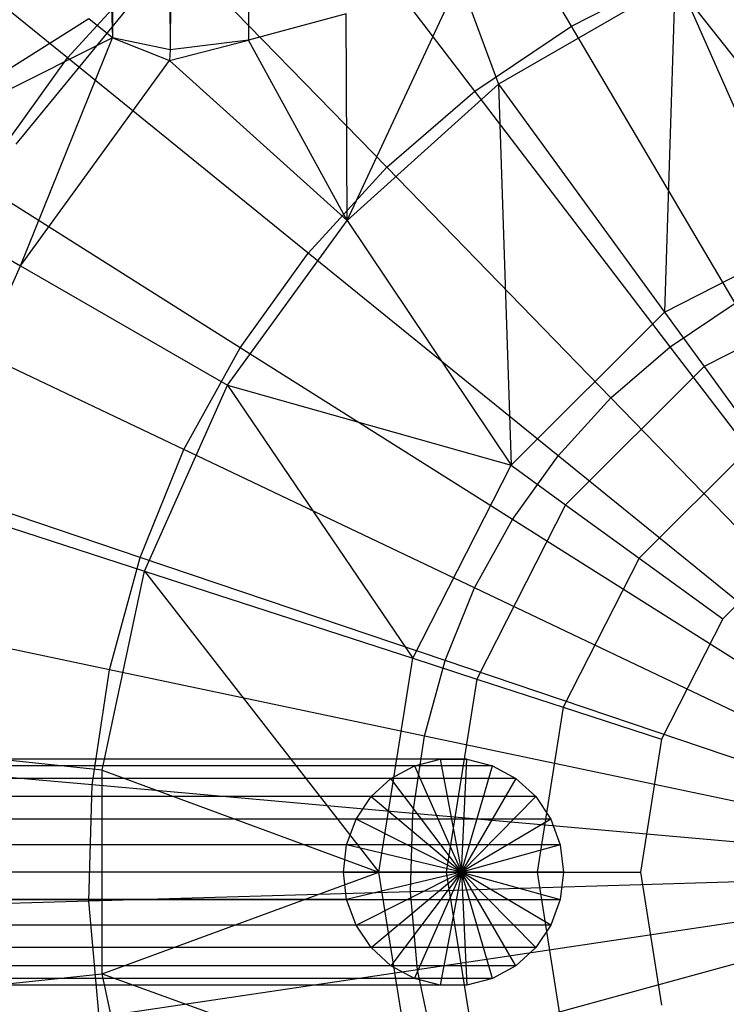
# Model space of a CAD drawing. Extents: x 4.9 to 22.3, y -20.4 to 0.
# Tile 41 of 95: x 12.5 to 13.2, y -11.8 to -10.8. Entities that reach past the tile are written whole.
import ezdxf

# ---------------------------------------------------------------- set-up
doc = ezdxf.new("R2010")
doc.units = 0
doc.header["$LTSCALE"] = 2.54
doc.layers.get('0').update_dxf_attribs({"color": 13, "linetype": 'CONTINUOUS'})

# ---------------------------------------------------------------- blocks, each defined once
blk = doc.blocks.new('AMELIA-10495_B_STL')
at = {"color": 0}
for p, q in [((12.61112, -2.3, 20.03087), (12.66817, -10.85956, 20.1686)), ((12.61112, -2.3, 20.03087), (12.66817, -10.85956, 20.1686)), ((12.61112, -2.3, 20.03087), (12.61112, -10.84742, 20.03087)), ((12.61112, -2.3, 20.03087), (12.61112, -10.84742, 20.03087)), ((12.74606, -2.3, 20.2957), (12.66817, -10.85956, 20.1686)), ((12.74606, -2.3, 20.2957), (12.66817, -10.85956, 20.1686)), ((12.74606, -2.3, 20.2957), (12.74606, -10.84979, 20.2957)), ((12.74606, -2.3, 20.2957), (12.74606, -10.84979, 20.2957)), ((12.5715, -9.78785, 19.85142), (12.61112, -10.84742, 20.03087)), ((12.5715, -9.78785, 19.85142), (12.61112, -10.84742, 20.03087)), ((13.06747, -10.83597, 3.21132), (12.91072, -10.57056, 3.3297)), ((13.06747, -10.83597, 3.21132), (12.91072, -10.57056, 3.3297)), ((12.9714, -10.90068, 3.21132), (12.78435, -10.65567, 3.3297)), ((12.9714, -10.90068, 3.21132), (12.78435, -10.65567, 3.3297)), ((12.56611, -10.86754, 3.3297), (12.33925, -10.68346, 3.4836)), ((12.56611, -10.86754, 3.3297), (12.33925, -10.68346, 3.4836)), ((12.56611, -10.86754, 3.3297), (12.66895, -10.75513, 3.3297)), ((12.56611, -10.86754, 3.3297), (12.66895, -10.75513, 3.3297)), ((12.88366, -10.9763, 3.21132), (12.66895, -10.75513, 3.3297)), ((12.88366, -10.9763, 3.21132), (12.66895, -10.75513, 3.3297)), ((13.06747, -10.83597, 3.21132), (13.17052, -10.78308, 3.21132)), ((13.06747, -10.83597, 3.21132), (13.17052, -10.78308, 3.21132)), ((13.29954, -11.07598, 3.1301), (13.17052, -10.78308, 3.21132)), ((13.29954, -11.07598, 3.1301), (13.17052, -10.78308, 3.21132)), ((12.51532, -10.95347, 10.86306), (12.64509, -10.79453, 10.86306)), ((12.51532, -10.95347, 10.86306), (12.64509, -10.79453, 10.86306)), ((12.84439, -11.02925, 20.74319), (12.95623, -10.78926, 20.50587)), ((12.84439, -11.02925, 20.74319), (12.95623, -10.78926, 20.50587)), ((12.95623, -10.78926, 20.50587), (12.99496, -10.89368, 20.74319)), ((12.95623, -10.78926, 20.50587), (12.99496, -10.89368, 20.74319)), ((13.17043, -10.79237, 20.74319), (12.99496, -10.89368, 20.74319)), ((13.17043, -10.79237, 20.74319), (12.99496, -10.89368, 20.74319)), ((13.17043, -10.79237, 20.74319), (13.15979, -11.12055, 21.27941)), ((13.17043, -10.79237, 20.74319), (13.15979, -11.12055, 21.27941)), ((13.35179, -11.02272, 21.27941), (13.17043, -10.79237, 20.74319)), ((13.35179, -11.02272, 21.27941), (13.17043, -10.79237, 20.74319)), ((12.84341, -10.82375, 20.4096), (12.74606, -10.84979, 20.2957)), ((12.84341, -10.82375, 20.4096), (12.74606, -10.84979, 20.2957)), ((12.84439, -11.02925, 20.74319), (12.84341, -10.82375, 20.4096)), ((12.84439, -11.02925, 20.74319), (12.84341, -10.82375, 20.4096)), ((12.5875, -10.82846, 19.94452), (12.35197, -10.97763, 19.61333)), ((12.5875, -10.82846, 19.94452), (12.35197, -10.97763, 19.61333)), ((12.61112, -10.84742, 20.03087), (12.5875, -10.82846, 19.94452)), ((12.61112, -10.84742, 20.03087), (12.5875, -10.82846, 19.94452)), ((12.9714, -10.90068, 3.21132), (13.06747, -10.83597, 3.21132)), ((12.9714, -10.90068, 3.21132), (13.06747, -10.83597, 3.21132)), ((13.23023, -11.11156, 3.1301), (13.06747, -10.83597, 3.21132)), ((13.23023, -11.11156, 3.1301), (13.06747, -10.83597, 3.21132)), ((12.61112, -10.84742, 20.03087), (12.35197, -10.97763, 19.61333)), ((12.61112, -10.84742, 20.03087), (12.35197, -10.97763, 19.61333)), ((12.51948, -11.07434, 20.1867), (12.61112, -10.84742, 20.03087)), ((12.51948, -11.07434, 20.1867), (12.61112, -10.84742, 20.03087)), ((12.66817, -10.85956, 20.1686), (12.61112, -10.84742, 20.03087)), ((12.61112, -10.84742, 20.03087), (12.66778, -10.87023, 20.1867)), ((12.61112, -10.84742, 20.03087), (12.66778, -10.87023, 20.1867)), ((12.66817, -10.85956, 20.1686), (12.61112, -10.84742, 20.03087)), ((12.66778, -10.87023, 20.1867), (12.74606, -10.84979, 20.2957)), ((12.66778, -10.87023, 20.1867), (12.74606, -10.84979, 20.2957)), ((12.74606, -10.84979, 20.2957), (12.66817, -10.85956, 20.1686)), ((12.74606, -10.84979, 20.2957), (12.66817, -10.85956, 20.1686)), ((12.84439, -11.02925, 20.74319), (12.74606, -10.84979, 20.2957)), ((12.84439, -11.02925, 20.74319), (12.74606, -10.84979, 20.2957)), ((12.66817, -10.85956, 20.1686), (12.66778, -10.87023, 20.1867)), ((12.66817, -10.85956, 20.1686), (12.66778, -10.87023, 20.1867)), ((12.47729, -10.99132, 3.3297), (12.56611, -10.86754, 3.3297)), ((12.47729, -10.99132, 3.3297), (12.56611, -10.86754, 3.3297)), ((12.51948, -11.07434, 20.1867), (12.66778, -10.87023, 20.1867)), ((12.51948, -11.07434, 20.1867), (12.66778, -10.87023, 20.1867)), ((12.80547, -11.06176, 3.21132), (12.56611, -10.86754, 3.3297)), ((12.80547, -11.06176, 3.21132), (12.56611, -10.86754, 3.3297)), ((12.66778, -10.87023, 20.1867), (12.84439, -11.02925, 20.74319)), ((12.66778, -10.87023, 20.1867), (12.84439, -11.02925, 20.74319)), ((12.84439, -11.02925, 20.74319), (12.99496, -10.89368, 20.74319)), ((12.84439, -11.02925, 20.74319), (12.99496, -10.89368, 20.74319)), ((12.99496, -10.89368, 20.74319), (13.15979, -11.12055, 21.27941)), ((12.99496, -10.89368, 20.74319), (13.15979, -11.12055, 21.27941)), ((12.99496, -10.89368, 20.74319), (13.00742, -11.27292, 21.27941)), ((12.99496, -10.89368, 20.74319), (13.00742, -11.27292, 21.27941)), ((12.88366, -10.9763, 3.21132), (12.9714, -10.90068, 3.21132)), ((12.88366, -10.9763, 3.21132), (12.9714, -10.90068, 3.21132)), ((13.16561, -11.15508, 3.1301), (12.9714, -10.90068, 3.21132)), ((13.16561, -11.15508, 3.1301), (12.9714, -10.90068, 3.21132)), ((12.35197, -10.97763, 19.61333), (12.51948, -11.07434, 20.1867)), ((12.35197, -10.97763, 19.61333), (12.51948, -11.07434, 20.1867)), ((12.80547, -11.06176, 3.21132), (12.88366, -10.9763, 3.21132)), ((12.80547, -11.06176, 3.21132), (12.88366, -10.9763, 3.21132)), ((13.10659, -11.20594, 3.1301), (12.88366, -10.9763, 3.21132)), ((13.10659, -11.20594, 3.1301), (12.88366, -10.9763, 3.21132)), ((12.73795, -11.15587, 3.21132), (12.47729, -10.99132, 3.3297)), ((12.73795, -11.15587, 3.21132), (12.47729, -10.99132, 3.3297)), ((13.15979, -11.12055, 21.27941), (13.35179, -11.02272, 21.27941)), ((13.15979, -11.12055, 21.27941), (13.35179, -11.02272, 21.27941)), ((12.7253, -11.19317, 20.74319), (12.84439, -11.02925, 20.74319)), ((12.7253, -11.19317, 20.74319), (12.84439, -11.02925, 20.74319)), ((12.84439, -11.02925, 20.74319), (13.00742, -11.27292, 21.27941)), ((12.84439, -11.02925, 20.74319), (13.00742, -11.27292, 21.27941)), ((12.73795, -11.15587, 3.21132), (12.80547, -11.06176, 3.21132)), ((12.73795, -11.15587, 3.21132), (12.80547, -11.06176, 3.21132)), ((13.054, -11.26343, 3.1301), (12.80547, -11.06176, 3.21132)), ((13.054, -11.26343, 3.1301), (12.80547, -11.06176, 3.21132)), ((12.41687, -11.30483, 20.1867), (12.51948, -11.07434, 20.1867)), ((12.41687, -11.30483, 20.1867), (12.51948, -11.07434, 20.1867)), ((12.51948, -11.07434, 20.1867), (12.7253, -11.19317, 20.74319)), ((12.51948, -11.07434, 20.1867), (12.7253, -11.19317, 20.74319)), ((13.37248, -11.0864, 21.35957), (13.19915, -11.17472, 21.35957)), ((13.37248, -11.0864, 21.35957), (13.19915, -11.17472, 21.35957)), ((13.00742, -11.27292, 21.27941), (13.15979, -11.12055, 21.27941)), ((13.00742, -11.27292, 21.27941), (13.15979, -11.12055, 21.27941)), ((13.15979, -11.12055, 21.27941), (13.19915, -11.17472, 21.35957)), ((13.15979, -11.12055, 21.27941), (13.19915, -11.17472, 21.35957)), ((13.16561, -11.15508, 3.1301), (13.23023, -11.11156, 3.1301)), ((13.16561, -11.15508, 3.1301), (13.23023, -11.11156, 3.1301)), ((12.68202, -11.25731, 3.21132), (12.40374, -11.12474, 3.3297)), ((12.68202, -11.25731, 3.21132), (12.40374, -11.12474, 3.3297)), ((12.68202, -11.25731, 3.21132), (12.73795, -11.15587, 3.21132)), ((12.68202, -11.25731, 3.21132), (12.73795, -11.15587, 3.21132)), ((13.00858, -11.32673, 3.1301), (12.73795, -11.15587, 3.21132)), ((13.00858, -11.32673, 3.1301), (12.73795, -11.15587, 3.21132)), ((13.10659, -11.20594, 3.1301), (13.16561, -11.15508, 3.1301)), ((13.10659, -11.20594, 3.1301), (13.16561, -11.15508, 3.1301)), ((13.36427, -11.41531, 3.08719), (13.16561, -11.15508, 3.1301)), ((13.36427, -11.41531, 3.08719), (13.16561, -11.15508, 3.1301)), ((13.19915, -11.17472, 21.35957), (13.06159, -11.31228, 21.35957)), ((13.19915, -11.17472, 21.35957), (13.06159, -11.31228, 21.35957)), ((13.19915, -11.17472, 21.35957), (13.25228, -11.24784, 21.41191)), ((13.19915, -11.17472, 21.35957), (13.25228, -11.24784, 21.41191)), ((12.64289, -11.37826, 20.74319), (12.7253, -11.19317, 20.74319)), ((12.64289, -11.37826, 20.74319), (12.7253, -11.19317, 20.74319)), ((12.7253, -11.19317, 20.74319), (13.00742, -11.27292, 21.27941)), ((12.7253, -11.19317, 20.74319), (13.00742, -11.27292, 21.27941)), ((12.7253, -11.19317, 20.74319), (12.90959, -11.46492, 21.27941)), ((12.7253, -11.19317, 20.74319), (12.90959, -11.46492, 21.27941)), ((13.054, -11.26343, 3.1301), (13.10659, -11.20594, 3.1301)), ((13.054, -11.26343, 3.1301), (13.10659, -11.20594, 3.1301)), ((13.33464, -11.44085, 3.08719), (13.10659, -11.20594, 3.1301)), ((13.33464, -11.44085, 3.08719), (13.10659, -11.20594, 3.1301)), ((13.25228, -11.24784, 21.41191), (13.13471, -11.36541, 21.41191)), ((13.25228, -11.24784, 21.41191), (13.13471, -11.36541, 21.41191)), ((12.63849, -11.36465, 3.21132), (12.68202, -11.25731, 3.21132)), ((12.63849, -11.36465, 3.21132), (12.68202, -11.25731, 3.21132)), ((12.97097, -11.39496, 3.1301), (12.68202, -11.25731, 3.21132)), ((12.97097, -11.39496, 3.1301), (12.68202, -11.25731, 3.21132)), ((12.63849, -11.36465, 3.21132), (12.34648, -11.26593, 3.3297)), ((12.63849, -11.36465, 3.21132), (12.34648, -11.26593, 3.3297)), ((13.00858, -11.32673, 3.1301), (13.054, -11.26343, 3.1301)), ((13.00858, -11.32673, 3.1301), (13.054, -11.26343, 3.1301)), ((13.30824, -11.46972, 3.08719), (13.054, -11.26343, 3.1301)), ((13.30824, -11.46972, 3.08719), (13.054, -11.26343, 3.1301)), ((12.90959, -11.46492, 21.27941), (13.00742, -11.27292, 21.27941)), ((12.90959, -11.46492, 21.27941), (13.00742, -11.27292, 21.27941)), ((13.00742, -11.27292, 21.27941), (13.06159, -11.31228, 21.35957)), ((13.00742, -11.27292, 21.27941), (13.06159, -11.31228, 21.35957)), ((12.41687, -11.30483, 20.1867), (12.64289, -11.37826, 20.74319)), ((12.41687, -11.30483, 20.1867), (12.64289, -11.37826, 20.74319)), ((13.06159, -11.31228, 21.35957), (12.97327, -11.48561, 21.35957)), ((13.06159, -11.31228, 21.35957), (12.97327, -11.48561, 21.35957)), ((13.06159, -11.31228, 21.35957), (13.13471, -11.36541, 21.41191)), ((13.06159, -11.31228, 21.35957), (13.13471, -11.36541, 21.41191)), ((12.97097, -11.39496, 3.1301), (13.00858, -11.32673, 3.1301)), ((12.97097, -11.39496, 3.1301), (13.00858, -11.32673, 3.1301)), ((13.28543, -11.5015, 3.08719), (13.00858, -11.32673, 3.1301)), ((13.28543, -11.5015, 3.08719), (13.00858, -11.32673, 3.1301)), ((13.31273, -11.33105, 21.43009), (13.21792, -11.42586, 21.43009)), ((13.31273, -11.33105, 21.43009), (13.21792, -11.42586, 21.43009)), ((12.60796, -11.47638, 3.21132), (12.63849, -11.36465, 3.21132)), ((12.60796, -11.47638, 3.21132), (12.63849, -11.36465, 3.21132)), ((12.94169, -11.46715, 3.1301), (12.63849, -11.36465, 3.21132)), ((12.94169, -11.46715, 3.1301), (12.63849, -11.36465, 3.21132)), ((13.13471, -11.36541, 21.41191), (13.05923, -11.51354, 21.41191)), ((13.13471, -11.36541, 21.41191), (13.05923, -11.51354, 21.41191)), ((13.13471, -11.36541, 21.41191), (13.21792, -11.42586, 21.43009)), ((13.13471, -11.36541, 21.41191), (13.21792, -11.42586, 21.43009)), ((12.60076, -11.57645, 20.74319), (12.64289, -11.37826, 20.74319)), ((12.60076, -11.57645, 20.74319), (12.64289, -11.37826, 20.74319)), ((12.64289, -11.37826, 20.74319), (12.90959, -11.46492, 21.27941)), ((12.64289, -11.37826, 20.74319), (12.90959, -11.46492, 21.27941)), ((12.64289, -11.37826, 20.74319), (12.87588, -11.67775, 21.27941)), ((12.64289, -11.37826, 20.74319), (12.87588, -11.67775, 21.27941)), ((12.94169, -11.46715, 3.1301), (12.97097, -11.39496, 3.1301)), ((12.94169, -11.46715, 3.1301), (12.97097, -11.39496, 3.1301)), ((13.26654, -11.53576, 3.08719), (12.97097, -11.39496, 3.1301)), ((13.26654, -11.53576, 3.08719), (12.97097, -11.39496, 3.1301)), ((12.60796, -11.47638, 3.21132), (12.30632, -11.41289, 3.3297)), ((12.60796, -11.47638, 3.21132), (12.30632, -11.41289, 3.3297)), ((13.21792, -11.42586, 21.43009), (13.15705, -11.54533, 21.43009)), ((13.21792, -11.42586, 21.43009), (13.15705, -11.54533, 21.43009)), ((12.87588, -11.67775, 21.27941), (12.90959, -11.46492, 21.27941)), ((12.87588, -11.67775, 21.27941), (12.90959, -11.46492, 21.27941)), ((12.90959, -11.46492, 21.27941), (12.97327, -11.48561, 21.35957)), ((12.90959, -11.46492, 21.27941), (12.97327, -11.48561, 21.35957)), ((12.92115, -11.54231, 3.1301), (12.94169, -11.46715, 3.1301)), ((12.92115, -11.54231, 3.1301), (12.94169, -11.46715, 3.1301)), ((13.25184, -11.57201, 3.08719), (12.94169, -11.46715, 3.1301)), ((13.25184, -11.57201, 3.08719), (12.94169, -11.46715, 3.1301)), ((12.59086, -11.59095, 3.21132), (12.60796, -11.47638, 3.21132)), ((12.59086, -11.59095, 3.21132), (12.60796, -11.47638, 3.21132)), ((12.92115, -11.54231, 3.1301), (12.60796, -11.47638, 3.21132)), ((12.92115, -11.54231, 3.1301), (12.60796, -11.47638, 3.21132)), ((12.97327, -11.48561, 21.35957), (12.94284, -11.67775, 21.35957)), ((12.97327, -11.48561, 21.35957), (12.94284, -11.67775, 21.35957)), ((12.97327, -11.48561, 21.35957), (13.05923, -11.51354, 21.41191)), ((12.97327, -11.48561, 21.35957), (13.05923, -11.51354, 21.41191)), ((13.05923, -11.51354, 21.41191), (13.03322, -11.67775, 21.41191)), ((13.05923, -11.51354, 21.41191), (13.03322, -11.67775, 21.41191)), ((13.05923, -11.51354, 21.41191), (13.15705, -11.54533, 21.43009)), ((13.05923, -11.51354, 21.41191), (13.15705, -11.54533, 21.43009)), ((12.60076, -11.57645, 20.74319), (12.36441, -11.55161, 20.1867)), ((12.60076, -11.57645, 20.74319), (12.36441, -11.55161, 20.1867)), ((12.90965, -11.61936, 3.1301), (12.92115, -11.54231, 3.1301)), ((12.90965, -11.61936, 3.1301), (12.92115, -11.54231, 3.1301)), ((13.24153, -11.60975, 3.08719), (12.92115, -11.54231, 3.1301)), ((13.24153, -11.60975, 3.08719), (12.92115, -11.54231, 3.1301)), ((13.15705, -11.54533, 21.43009), (13.13608, -11.67775, 21.43009)), ((13.15705, -11.54533, 21.43009), (13.13608, -11.67775, 21.43009)), ((12.93682, -11.5653, 4.24136), (11.95037, -11.5653, 7.92679)), ((12.93682, -11.5653, 4.24136), (11.95037, -11.5653, 7.92679)), ((12.9632, -11.5653, 4.24842), (11.97675, -11.5653, 7.93385)), ((12.9632, -11.5653, 4.24842), (11.97675, -11.5653, 7.93385)), ((12.59086, -11.59095, 3.21132), (12.28383, -11.56357, 3.3297)), ((12.59086, -11.59095, 3.21132), (12.28383, -11.56357, 3.3297)), ((12.91121, -11.57184, 4.2345), (12.93682, -11.5653, 4.24136)), ((12.91121, -11.57184, 4.2345), (12.93682, -11.5653, 4.24136)), ((12.93682, -11.5653, 4.24136), (12.95785, -11.67775, 4.2156)), ((12.93682, -11.5653, 4.24136), (12.9632, -11.5653, 4.24842)), ((12.93682, -11.5653, 4.24136), (12.95785, -11.67775, 4.2156)), ((12.93682, -11.5653, 4.24136), (12.9632, -11.5653, 4.24842)), ((12.95785, -11.67775, 4.2156), (12.9632, -11.5653, 4.24842)), ((12.95785, -11.67775, 4.2156), (12.9632, -11.5653, 4.24842)), ((12.9632, -11.5653, 4.24842), (12.98881, -11.57184, 4.25527)), ((12.9632, -11.5653, 4.24842), (12.98881, -11.57184, 4.25527)), ((12.91121, -11.57184, 4.2345), (11.92475, -11.57184, 7.91993)), ((12.91121, -11.57184, 4.2345), (11.92475, -11.57184, 7.91993)), ((12.98881, -11.57184, 4.25527), (12.00236, -11.57184, 7.9407)), ((12.98881, -11.57184, 4.25527), (12.00236, -11.57184, 7.9407)), ((12.60076, -11.77906, 20.74319), (12.60076, -11.57645, 20.74319)), ((12.60076, -11.57645, 20.74319), (12.87588, -11.67775, 21.27941)), ((12.60076, -11.57645, 20.74319), (12.87588, -11.67775, 21.27941)), ((12.60076, -11.77906, 20.74319), (12.60076, -11.57645, 20.74319)), ((12.88785, -11.58453, 4.22825), (12.91121, -11.57184, 4.2345)), ((12.88785, -11.58453, 4.22825), (12.91121, -11.57184, 4.2345)), ((12.91121, -11.57184, 4.2345), (12.95785, -11.67775, 4.2156)), ((12.91121, -11.57184, 4.2345), (12.95785, -11.67775, 4.2156)), ((12.95785, -11.67775, 4.2156), (12.98881, -11.57184, 4.25527)), ((12.95785, -11.67775, 4.2156), (12.98881, -11.57184, 4.25527)), ((12.98881, -11.57184, 4.25527), (13.01217, -11.58453, 4.26153)), ((12.98881, -11.57184, 4.25527), (13.01217, -11.58453, 4.26153)), ((12.88785, -11.58453, 4.22825), (11.9014, -11.58453, 7.91368)), ((12.88785, -11.58453, 4.22825), (11.9014, -11.58453, 7.91368)), ((13.01217, -11.58453, 4.26153), (12.02572, -11.58453, 7.94696)), ((13.01217, -11.58453, 4.26153), (12.02572, -11.58453, 7.94696)), ((12.58742, -11.70673, 3.21132), (12.59086, -11.59095, 3.21132)), ((12.58742, -11.70673, 3.21132), (12.59086, -11.59095, 3.21132)), ((12.90965, -11.61936, 3.1301), (12.59086, -11.59095, 3.21132)), ((12.90965, -11.61936, 3.1301), (12.59086, -11.59095, 3.21132)), ((12.8681, -11.60264, 4.22297), (12.88785, -11.58453, 4.22825)), ((12.8681, -11.60264, 4.22297), (12.88785, -11.58453, 4.22825)), ((12.95785, -11.67775, 4.2156), (12.88785, -11.58453, 4.22825)), ((12.95785, -11.67775, 4.2156), (12.88785, -11.58453, 4.22825)), ((13.01217, -11.58453, 4.26153), (12.95785, -11.67775, 4.2156)), ((13.01217, -11.58453, 4.26153), (12.95785, -11.67775, 4.2156)), ((13.01217, -11.58453, 4.26153), (13.03192, -11.60264, 4.26681)), ((13.01217, -11.58453, 4.26153), (13.03192, -11.60264, 4.26681)), ((12.8681, -11.60264, 4.22297), (11.88165, -11.60264, 7.90839)), ((12.8681, -11.60264, 4.22297), (11.88165, -11.60264, 7.90839)), ((13.03192, -11.60264, 4.26681), (12.04547, -11.60264, 7.95224)), ((13.03192, -11.60264, 4.26681), (12.04547, -11.60264, 7.95224)), ((12.85312, -11.62511, 4.21895), (12.8681, -11.60264, 4.22297)), ((12.85312, -11.62511, 4.21895), (12.8681, -11.60264, 4.22297)), ((12.8681, -11.60264, 4.22297), (12.95785, -11.67775, 4.2156)), ((12.8681, -11.60264, 4.22297), (12.95785, -11.67775, 4.2156)), ((12.95785, -11.67775, 4.2156), (13.03192, -11.60264, 4.26681)), ((12.95785, -11.67775, 4.2156), (13.03192, -11.60264, 4.26681)), ((13.03192, -11.60264, 4.26681), (13.0469, -11.62511, 4.27082)), ((13.03192, -11.60264, 4.26681), (13.0469, -11.62511, 4.27082)), ((12.90734, -11.69724, 3.1301), (12.90965, -11.61936, 3.1301)), ((12.90734, -11.69724, 3.1301), (12.90965, -11.61936, 3.1301)), ((13.23575, -11.64844, 3.08719), (12.90965, -11.61936, 3.1301)), ((13.23575, -11.64844, 3.08719), (12.90965, -11.61936, 3.1301)), ((12.85312, -11.62511, 4.21895), (11.86666, -11.62511, 7.90438)), ((12.85312, -11.62511, 4.21895), (11.86666, -11.62511, 7.90438)), ((13.0469, -11.62511, 4.27082), (12.06045, -11.62511, 7.95625)), ((13.0469, -11.62511, 4.27082), (12.06045, -11.62511, 7.95625)), ((12.84376, -11.65065, 4.21645), (12.85312, -11.62511, 4.21895)), ((12.84376, -11.65065, 4.21645), (12.85312, -11.62511, 4.21895)), ((12.95785, -11.67775, 4.2156), (12.85312, -11.62511, 4.21895)), ((12.95785, -11.67775, 4.2156), (12.85312, -11.62511, 4.21895)), ((13.0469, -11.62511, 4.27082), (12.95785, -11.67775, 4.2156)), ((13.0469, -11.62511, 4.27082), (12.95785, -11.67775, 4.2156)), ((13.0469, -11.62511, 4.27082), (13.05626, -11.65065, 4.27333)), ((13.0469, -11.62511, 4.27082), (13.05626, -11.65065, 4.27333)), ((12.84376, -11.65065, 4.21645), (11.85731, -11.65065, 7.90188)), ((12.84376, -11.65065, 4.21645), (11.85731, -11.65065, 7.90188)), ((13.05626, -11.65065, 4.27333), (12.06981, -11.65065, 7.95876)), ((13.05626, -11.65065, 4.27333), (12.06981, -11.65065, 7.95876)), ((12.84058, -11.67775, 4.2156), (12.84376, -11.65065, 4.21645)), ((12.84058, -11.67775, 4.2156), (12.84376, -11.65065, 4.21645)), ((12.95785, -11.67775, 4.2156), (12.84376, -11.65065, 4.21645)), ((12.95785, -11.67775, 4.2156), (12.84376, -11.65065, 4.21645)), ((13.05626, -11.65065, 4.27333), (12.95785, -11.67775, 4.2156)), ((13.05626, -11.65065, 4.27333), (12.95785, -11.67775, 4.2156)), ((13.05626, -11.65065, 4.27333), (13.05944, -11.67775, 4.27418)), ((13.05626, -11.65065, 4.27333), (13.05944, -11.67775, 4.27418)), ((12.84058, -11.67775, 4.2156), (11.85413, -11.67775, 7.90103)), ((12.84058, -11.67775, 4.2156), (11.85413, -11.67775, 7.90103)), ((13.05944, -11.67775, 4.27418), (12.07299, -11.67775, 7.95961)), ((13.05944, -11.67775, 4.27418), (12.07299, -11.67775, 7.95961)), ((12.60076, -11.77906, 20.74319), (12.87588, -11.67775, 21.27941)), ((12.60076, -11.77906, 20.74319), (12.87588, -11.67775, 21.27941)), ((12.84376, -11.70486, 4.21645), (12.84058, -11.67775, 4.2156)), ((12.84058, -11.67775, 4.2156), (12.95785, -11.67775, 4.2156)), ((12.84058, -11.67775, 4.2156), (12.95785, -11.67775, 4.2156)), ((12.84376, -11.70486, 4.21645), (12.84058, -11.67775, 4.2156)), ((12.95785, -11.67775, 4.2156), (12.84376, -11.70486, 4.21645)), ((12.95785, -11.67775, 4.2156), (12.84376, -11.70486, 4.21645)), ((12.85312, -11.7304, 4.21895), (12.95785, -11.67775, 4.2156)), ((12.85312, -11.7304, 4.21895), (12.95785, -11.67775, 4.2156)), ((12.8681, -11.75287, 4.22297), (12.95785, -11.67775, 4.2156)), ((12.8681, -11.75287, 4.22297), (12.95785, -11.67775, 4.2156)), ((12.90959, -11.89059, 21.27941), (12.87588, -11.67775, 21.27941)), ((12.87588, -11.67775, 21.27941), (12.94284, -11.67775, 21.35957)), ((12.90959, -11.89059, 21.27941), (12.87588, -11.67775, 21.27941)), ((12.87588, -11.67775, 21.27941), (12.94284, -11.67775, 21.35957)), ((12.95785, -11.67775, 4.2156), (12.88785, -11.77098, 4.22825)), ((12.95785, -11.67775, 4.2156), (12.88785, -11.77098, 4.22825)), ((12.91121, -11.78367, 4.2345), (12.95785, -11.67775, 4.2156)), ((12.91121, -11.78367, 4.2345), (12.95785, -11.67775, 4.2156)), ((12.95785, -11.67775, 4.2156), (12.93682, -11.79021, 4.24136)), ((12.95785, -11.67775, 4.2156), (12.93682, -11.79021, 4.24136)), ((12.94284, -11.67775, 21.35957), (13.03322, -11.67775, 21.41191)), ((12.94284, -11.67775, 21.35957), (12.97327, -11.8699, 21.35957)), ((12.94284, -11.67775, 21.35957), (13.03322, -11.67775, 21.41191)), ((12.94284, -11.67775, 21.35957), (12.97327, -11.8699, 21.35957)), ((12.95785, -11.67775, 4.2156), (13.05626, -11.70486, 4.27333)), ((13.0469, -11.7304, 4.27082), (12.95785, -11.67775, 4.2156)), ((12.95785, -11.67775, 4.2156), (13.05626, -11.70486, 4.27333)), ((12.95785, -11.67775, 4.2156), (13.05944, -11.67775, 4.27418)), ((12.95785, -11.67775, 4.2156), (13.05944, -11.67775, 4.27418)), ((12.95785, -11.67775, 4.2156), (13.03192, -11.75287, 4.26681)), ((13.01217, -11.77098, 4.26153), (12.95785, -11.67775, 4.2156)), ((12.98881, -11.78367, 4.25527), (12.95785, -11.67775, 4.2156)), ((13.01217, -11.77098, 4.26153), (12.95785, -11.67775, 4.2156)), ((12.95785, -11.67775, 4.2156), (13.03192, -11.75287, 4.26681)), ((13.0469, -11.7304, 4.27082), (12.95785, -11.67775, 4.2156)), ((12.95785, -11.67775, 4.2156), (12.9632, -11.79021, 4.24842)), ((12.95785, -11.67775, 4.2156), (12.9632, -11.79021, 4.24842)), ((12.98881, -11.78367, 4.25527), (12.95785, -11.67775, 4.2156)), ((13.03322, -11.67775, 21.41191), (13.13608, -11.67775, 21.43009)), ((13.03322, -11.67775, 21.41191), (13.05923, -11.84197, 21.41191)), ((13.03322, -11.67775, 21.41191), (13.13608, -11.67775, 21.43009)), ((13.03322, -11.67775, 21.41191), (13.05923, -11.84197, 21.41191)), ((13.05944, -11.67775, 4.27418), (13.05626, -11.70486, 4.27333)), ((13.05944, -11.67775, 4.27418), (13.05626, -11.70486, 4.27333)), ((13.13608, -11.67775, 21.43009), (13.15705, -11.81018, 21.43009)), ((13.13608, -11.67775, 21.43009), (13.15705, -11.81018, 21.43009)), ((13.23459, -11.68754, 3.08719), (12.90734, -11.69724, 3.1301)), ((13.23459, -11.68754, 3.08719), (12.90734, -11.69724, 3.1301)), ((12.90734, -11.69724, 3.1301), (12.58742, -11.70673, 3.21132)), ((12.90734, -11.69724, 3.1301), (12.58742, -11.70673, 3.21132)), ((12.91426, -11.77484, 3.1301), (12.90734, -11.69724, 3.1301)), ((12.91426, -11.77484, 3.1301), (12.90734, -11.69724, 3.1301)), ((12.84376, -11.70486, 4.21645), (11.85731, -11.70486, 7.90188)), ((12.84376, -11.70486, 4.21645), (11.85731, -11.70486, 7.90188)), ((12.06981, -11.70486, 7.95876), (13.05626, -11.70486, 4.27333)), ((12.06981, -11.70486, 7.95876), (13.05626, -11.70486, 4.27333)), ((12.58742, -11.70673, 3.21132), (12.27931, -11.71586, 3.3297)), ((12.58742, -11.70673, 3.21132), (12.27931, -11.71586, 3.3297)), ((12.59771, -11.8221, 3.21132), (12.58742, -11.70673, 3.21132)), ((12.59771, -11.8221, 3.21132), (12.58742, -11.70673, 3.21132)), ((12.85312, -11.7304, 4.21895), (12.84376, -11.70486, 4.21645)), ((12.85312, -11.7304, 4.21895), (12.84376, -11.70486, 4.21645)), ((13.05626, -11.70486, 4.27333), (13.0469, -11.7304, 4.27082)), ((13.05626, -11.70486, 4.27333), (13.0469, -11.7304, 4.27082)), ((13.23807, -11.7265, 3.08719), (12.91426, -11.77484, 3.1301)), ((13.23807, -11.7265, 3.08719), (12.91426, -11.77484, 3.1301)), ((12.85312, -11.7304, 4.21895), (11.86666, -11.7304, 7.90438)), ((12.85312, -11.7304, 4.21895), (11.86666, -11.7304, 7.90438)), ((13.0469, -11.7304, 4.27082), (12.06045, -11.7304, 7.95625)), ((13.0469, -11.7304, 4.27082), (12.06045, -11.7304, 7.95625)), ((12.8681, -11.75287, 4.22297), (12.85312, -11.7304, 4.21895)), ((12.8681, -11.75287, 4.22297), (12.85312, -11.7304, 4.21895)), ((13.0469, -11.7304, 4.27082), (13.03192, -11.75287, 4.26681)), ((13.0469, -11.7304, 4.27082), (13.03192, -11.75287, 4.26681)), ((12.8681, -11.75287, 4.22297), (11.88165, -11.75287, 7.90839)), ((12.8681, -11.75287, 4.22297), (11.88165, -11.75287, 7.90839)), ((13.03192, -11.75287, 4.26681), (12.04547, -11.75287, 7.95224)), ((13.03192, -11.75287, 4.26681), (12.04547, -11.75287, 7.95224)), ((12.88785, -11.77098, 4.22825), (12.8681, -11.75287, 4.22297)), ((12.88785, -11.77098, 4.22825), (12.8681, -11.75287, 4.22297)), ((13.03192, -11.75287, 4.26681), (13.01217, -11.77098, 4.26153)), ((13.03192, -11.75287, 4.26681), (13.01217, -11.77098, 4.26153)), ((13.24613, -11.76479, 3.08719), (12.93031, -11.85108, 3.1301)), ((13.24613, -11.76479, 3.08719), (12.93031, -11.85108, 3.1301)), ((12.88785, -11.77098, 4.22825), (11.9014, -11.77098, 7.91368)), ((12.88785, -11.77098, 4.22825), (11.9014, -11.77098, 7.91368)), ((13.01217, -11.77098, 4.26153), (12.02572, -11.77098, 7.94696)), ((13.01217, -11.77098, 4.26153), (12.02572, -11.77098, 7.94696)), ((12.91426, -11.77484, 3.1301), (12.59771, -11.8221, 3.21132)), ((12.91426, -11.77484, 3.1301), (12.59771, -11.8221, 3.21132)), ((12.91121, -11.78367, 4.2345), (12.88785, -11.77098, 4.22825)), ((12.91121, -11.78367, 4.2345), (12.88785, -11.77098, 4.22825)), ((12.93031, -11.85108, 3.1301), (12.91426, -11.77484, 3.1301)), ((12.93031, -11.85108, 3.1301), (12.91426, -11.77484, 3.1301)), ((13.01217, -11.77098, 4.26153), (12.98881, -11.78367, 4.25527)), ((13.01217, -11.77098, 4.26153), (12.98881, -11.78367, 4.25527)), ((12.91121, -11.78367, 4.2345), (11.92475, -11.78367, 7.91993)), ((12.91121, -11.78367, 4.2345), (11.92475, -11.78367, 7.91993)), ((12.98881, -11.78367, 4.25527), (12.00236, -11.78367, 7.9407)), ((12.98881, -11.78367, 4.25527), (12.00236, -11.78367, 7.9407)), ((12.36441, -11.8039, 20.1867), (12.60076, -11.77906, 20.74319)), ((12.36441, -11.8039, 20.1867), (12.60076, -11.77906, 20.74319)), ((12.64289, -11.97725, 20.74319), (12.60076, -11.77906, 20.74319)), ((12.60076, -11.77906, 20.74319), (12.90959, -11.89059, 21.27941)), ((12.60076, -11.77906, 20.74319), (12.90959, -11.89059, 21.27941)), ((12.64289, -11.97725, 20.74319), (12.60076, -11.77906, 20.74319)), ((12.93682, -11.79021, 4.24136), (12.91121, -11.78367, 4.2345)), ((12.93682, -11.79021, 4.24136), (12.91121, -11.78367, 4.2345)), ((12.98881, -11.78367, 4.25527), (12.9632, -11.79021, 4.24842)), ((12.98881, -11.78367, 4.25527), (12.9632, -11.79021, 4.24842)), ((12.93682, -11.79021, 4.24136), (11.95037, -11.79021, 7.92679)), ((12.93682, -11.79021, 4.24136), (11.95037, -11.79021, 7.92679)), ((12.9632, -11.79021, 4.24842), (11.97675, -11.79021, 7.93385)), ((12.9632, -11.79021, 4.24842), (11.97675, -11.79021, 7.93385)), ((12.9632, -11.79021, 4.24842), (12.93682, -11.79021, 4.24136)), ((12.9632, -11.79021, 4.24842), (12.93682, -11.79021, 4.24136))]:
    blk.add_line(p, q, dxfattribs=at)

msp = doc.modelspace()

# ---------------------------------------------------------------- block references
at = {"color": 0}
msp.add_blockref('AMELIA-10495_B_STL', (0, 0), dxfattribs=at)

doc.saveas('drawing.dxf')
